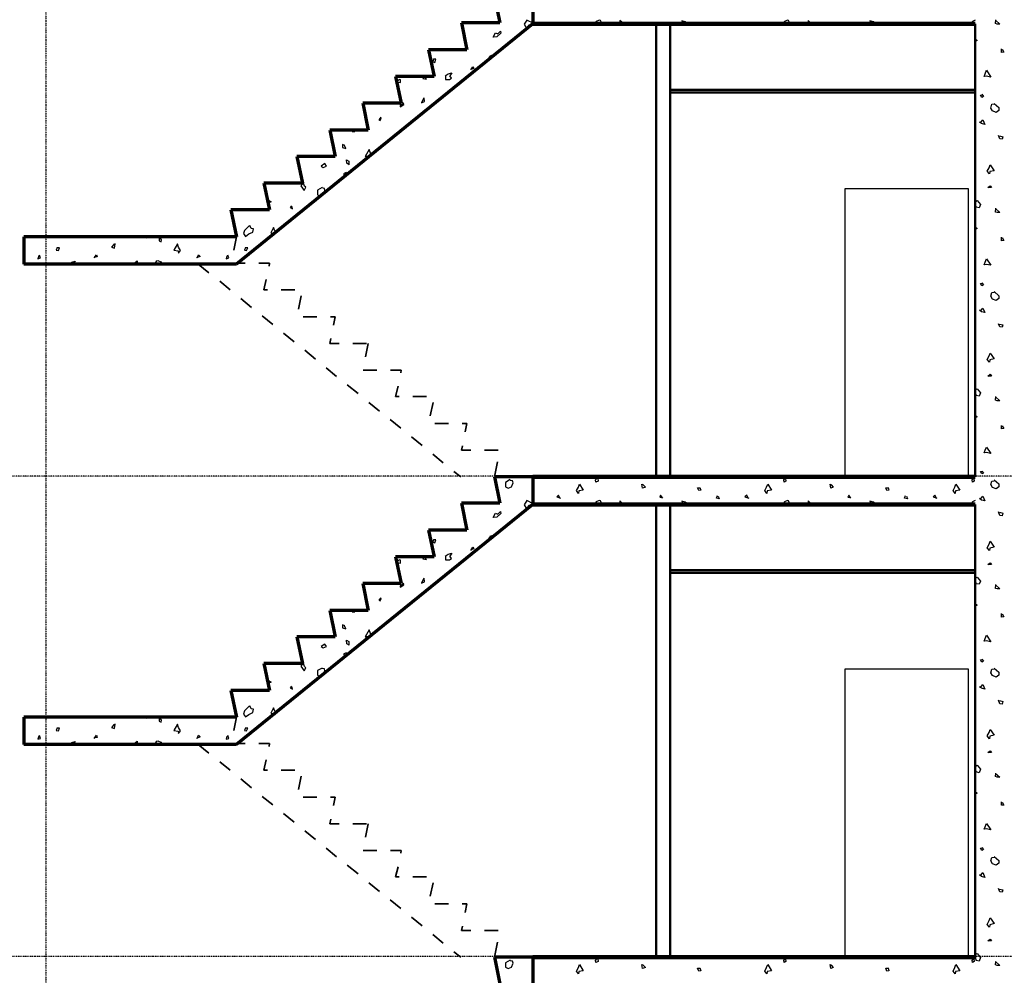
# Model space of a CAD drawing. Extents: x -11408 to 65836, y 12866 to 56869.
# Tile 14 of 68: x -1731 to 5445, y 27415 to 34377. Entities that reach past the tile are written whole.
import ezdxf

# ---------------------------------------------------------------- set-up
doc = ezdxf.new("R2010")
doc.units = 0
doc.linetypes.add('DASHDOT', pattern=[25.4, 12.7, -6.35, 0, -6.35])
doc.layers.add('stramien', color=1, linetype='DASHDOT')
doc.layers.add('vanarris', color=253, linetype='Continuous')

# ---------------------------------------------------------------- blocks, each defined once
blk = doc.blocks.new('*U3')
at = {"layer": 'stramien', "color": 1, "ltscale": 0.5}
blk.add_lwpolyline([(0, 21501.2), (0, -21501.2)], dxfattribs=at)
blk = doc.blocks.new('*U2')
at = {"layer": 'stramien', "color": 0, "linetype": 'ByBlock', "lineweight": -2, "transparency": 16777216}
blk.add_blockref('*U3', (43200, 0), dxfattribs=at)

msp = doc.modelspace()

# ---------------------------------------------------------------- linework, layer by layer
at = {"layer": 'stramien', "color": 1, "ltscale": 0.5}
for points in [[(63695.6, 31051.2), (-11408.5, 31051.2)], [(63695.6, 27551.2), (-11408.5, 27551.2)]]:
    msp.add_lwpolyline(points, dxfattribs=at)
at = {"layer": 'vanarris', "lineweight": 70}
for p, q in [((1728.9, 34546.2), (1768.9, 34353.7)), ((2008.9, 34546.2), (2008.9, 34346.2)), ((2008.9, 34346.2), (-151.1, 32596.2)), ((1768.9, 34353.7), (1488.9, 34353.7)), ((1488.9, 34353.7), (1528.9, 34158.7)), ((1528.9, 34158.7), (1248.9, 34158.7)), ((1248.9, 34158.7), (1288.9, 33963.7)), ((1288.9, 33963.7), (1008.9, 33963.7)), ((1008.9, 33963.7), (1048.9, 33768.7)), ((1048.9, 33768.7), (768.9, 33768.7)), ((768.9, 33768.7), (808.9, 33573.7)), ((808.9, 33573.7), (528.9, 33573.7)), ((528.9, 33573.7), (568.9, 33381.2)), ((568.9, 33381.2), (288.9, 33381.2)), ((288.9, 33381.2), (328.9, 33186.2)), ((328.9, 33186.2), (48.9, 33186.2)), ((48.9, 33186.2), (88.9, 32991.2)), ((88.9, 32991.2), (-191.1, 32991.2)), ((-191.1, 32991.2), (-151.1, 32796.2)), ((-151.1, 32796.2), (-1701.1, 32796.2)), ((-1701.1, 32796.2), (-1701.1, 32596.2)), ((-151.1, 32596.2), (-1701.1, 32596.2)), ((2008.9, 31046.2), (1728.9, 31046.2)), ((1728.9, 31046.2), (1768.9, 30853.7)), ((2008.9, 31046.2), (2008.9, 30846.2)), ((2008.9, 30846.2), (-151.1, 29096.2)), ((1768.9, 30853.7), (1488.9, 30853.7)), ((1488.9, 30853.7), (1528.9, 30658.7)), ((1528.9, 30658.7), (1248.9, 30658.7)), ((1248.9, 30658.7), (1288.9, 30463.7)), ((1288.9, 30463.7), (1008.9, 30463.7)), ((1008.9, 30463.7), (1048.9, 30268.7)), ((1048.9, 30268.7), (768.9, 30268.7)), ((768.9, 30268.7), (808.9, 30073.7)), ((808.9, 30073.7), (528.9, 30073.7)), ((528.9, 30073.7), (568.9, 29881.2)), ((568.9, 29881.2), (288.9, 29881.2)), ((288.9, 29881.2), (328.9, 29686.2)), ((328.9, 29686.2), (48.9, 29686.2)), ((48.9, 29686.2), (88.9, 29491.2)), ((88.9, 29491.2), (-191.1, 29491.2)), ((-191.1, 29491.2), (-151.1, 29296.2)), ((-151.1, 29296.2), (-1701.1, 29296.2)), ((-1701.1, 29296.2), (-1701.1, 29096.2)), ((-151.1, 29096.2), (-1701.1, 29096.2)), ((2008.9, 27546.2), (1728.9, 27546.2)), ((1728.9, 27546.2), (1768.9, 27353.7)), ((2008.9, 27546.2), (2008.9, 27346.2))]:
    msp.add_line(p, q, dxfattribs=at)
at = {"layer": 'vanarris', "lineweight": 25}
for p, q in [((5381.4, 34348.7), (5383.9, 34376.2)), ((1963.9, 34373.7), (1946.4, 34343.7)), ((1946.4, 34343.7), (1963.9, 34311.2)), ((2016.4, 34348.7), (1963.9, 34373.7)), ((1963.9, 34311.2), (1978.9, 34341.2)), ((1978.9, 34341.2), (2013.9, 34346.2)), ((2471.4, 34363.7), (2458.9, 34346.2)), ((2491.4, 34373.7), (2471.4, 34363.7)), ((2501.4, 34371.2), (2491.4, 34373.7)), ((2513.9, 34346.2), (2501.4, 34371.2)), ((2671.4, 34346.2), (2643.9, 34371.2)), ((2643.9, 34371.2), (2643.9, 34346.2)), ((3118.9, 34361.2), (3093.9, 34368.7)), ((3093.9, 34368.7), (3106.4, 34346.2)), ((3141.4, 34346.2), (3118.9, 34361.2)), ((3843.9, 34363.7), (3831.4, 34346.2)), ((3863.9, 34373.7), (3843.9, 34363.7)), ((3871.4, 34371.2), (3863.9, 34373.7)), ((3883.9, 34346.2), (3871.4, 34371.2)), ((4041.4, 34346.2), (4016.4, 34371.2)), ((4016.4, 34371.2), (4016.4, 34346.2)), ((4491.4, 34361.2), (4463.9, 34368.7)), ((4463.9, 34368.7), (4478.9, 34346.2)), ((4511.4, 34346.2), (4491.4, 34361.2)), ((5213.9, 34363.7), (5201.4, 34346.2)), ((5233.9, 34373.7), (5213.9, 34363.7)), ((5381.4, 34373.7), (5411.4, 34343.7)), ((5393.9, 34343.7), (5381.4, 34348.7)), ((5411.4, 34343.7), (5393.9, 34343.7)), ((1718.9, 34251.2), (1736.4, 34281.2)), ((1746.4, 34253.7), (1718.9, 34251.2)), ((1736.4, 34281.2), (1753.9, 34273.7)), ((1776.4, 34278.7), (1746.4, 34253.7)), ((1753.9, 34273.7), (1773.9, 34293.7)), ((1773.9, 34293.7), (1776.4, 34278.7)), ((5233.9, 34238.7), (5246.4, 34226.2)), ((5236.4, 34221.2), (5233.9, 34226.2)), ((5246.4, 34226.2), (5236.4, 34221.2)), ((5423.9, 34138.7), (5423.9, 34166.2)), ((5428.9, 34163.7), (5441.4, 34141.2)), ((1283.9, 34091.2), (1278.9, 34071.2)), ((1301.4, 34088.7), (1283.9, 34088.7)), ((1293.9, 34066.2), (1301.4, 34088.7)), ((1698.9, 34111.2), (1683.9, 34093.7)), ((1683.9, 34093.7), (1698.9, 34086.2)), ((1706.4, 34116.2), (1696.4, 34111.2)), ((1703.9, 34091.2), (1706.4, 34116.2)), ((5441.4, 34141.2), (5423.9, 34138.7)), ((1278.9, 34071.2), (1293.9, 34066.2)), ((1556.4, 34011.2), (1571.4, 34033.7)), ((1578.9, 34021.2), (1563.9, 34016.2)), ((1571.4, 34033.7), (1578.9, 34021.2)), ((1216.4, 33963.7), (1206.4, 33948.7)), ((1206.4, 33948.7), (1233.9, 33943.7)), ((1233.9, 33943.7), (1218.9, 33963.7)), ((1368.9, 33968.7), (1391.4, 33983.7)), ((1371.4, 33968.7), (1371.4, 33941.2)), ((1391.4, 33983.7), (1418.9, 33991.2)), ((1401.4, 33941.2), (1416.4, 33951.2)), ((1418.9, 33991.2), (1403.9, 33968.7)), ((1416.4, 33951.2), (1403.9, 33968.7)), ((5298.9, 33963.7), (5306.4, 33983.7)), ((5313.9, 33966.2), (5298.9, 33963.7)), ((5306.4, 33983.7), (5316.4, 34008.7)), ((5346.4, 33958.7), (5313.9, 33966.2)), ((5316.4, 34008.7), (5346.4, 33958.7)), ((1033.9, 33941.2), (1026.4, 33933.7)), ((1028.9, 33921.2), (1043.9, 33918.7)), ((1043.9, 33938.7), (1033.9, 33941.2)), ((1043.9, 33918.7), (1043.9, 33938.7)), ((1371.4, 33941.2), (1401.4, 33941.2)), ((1213.9, 33808.7), (1196.4, 33771.2)), ((1218.9, 33781.2), (1216.4, 33808.7)), ((5271.4, 33828.7), (5281.4, 33831.2)), ((5281.4, 33811.2), (5271.4, 33828.7)), ((5281.4, 33833.7), (5293.9, 33818.7)), ((5293.9, 33818.7), (5281.4, 33811.2)), ((1068.9, 33768.7), (1041.4, 33751.2)), ((1041.4, 33743.7), (1068.9, 33758.7)), ((1041.4, 33751.2), (1041.4, 33743.7)), ((1068.9, 33758.7), (1066.4, 33768.7)), ((1196.4, 33771.2), (1218.9, 33781.2)), ((5346.4, 33733.7), (5353.9, 33761.2)), ((5358.9, 33713.7), (5346.4, 33733.7)), ((5353.9, 33761.2), (5371.4, 33763.7)), ((5371.4, 33766.2), (5406.4, 33738.7)), ((5406.4, 33738.7), (5406.4, 33716.2)), ((901.4, 33666.2), (886.4, 33648.7)), ((896.4, 33643.7), (903.9, 33661.2)), ((903.9, 33661.2), (898.9, 33663.7)), ((5386.4, 33701.2), (5358.9, 33713.7)), ((5406.4, 33716.2), (5386.4, 33701.2)), ((886.4, 33648.7), (896.4, 33643.7)), ((1088.9, 33593.7), (1081.4, 33588.7)), ((5263.9, 33631.2), (5276.4, 33633.7)), ((5278.9, 33621.2), (5263.9, 33631.2)), ((5276.4, 33633.7), (5288.9, 33648.7)), ((5303.9, 33613.7), (5278.9, 33621.2)), ((5288.9, 33648.7), (5303.9, 33613.7)), ((698.9, 33573.7), (691.4, 33563.7)), ((691.4, 33563.7), (708.9, 33561.2)), ((708.9, 33561.2), (708.9, 33573.7)), ((5411.4, 33508.7), (5403.9, 33533.7)), ((5408.9, 33531.2), (5433.9, 33523.7)), ((5433.9, 33523.7), (5428.9, 33506.2)), ((638.9, 33461.2), (621.4, 33468.7)), ((621.4, 33468.7), (621.4, 33446.2)), ((621.4, 33446.2), (646.4, 33438.7)), ((646.4, 33438.7), (636.4, 33461.2)), ((5428.9, 33506.2), (5411.4, 33508.7)), ((816.4, 33431.2), (786.4, 33381.2)), ((786.4, 33381.2), (818.9, 33388.7)), ((826.4, 33406.2), (816.4, 33431.2)), ((818.9, 33388.7), (833.9, 33386.2)), ((833.9, 33386.2), (826.4, 33406.2)), ((493.9, 33328.7), (466.4, 33311.2)), ((466.4, 33311.2), (481.4, 33301.2)), ((481.4, 33301.2), (503.9, 33311.2)), ((503.9, 33311.2), (493.9, 33328.7)), ((653.9, 33331.2), (651.4, 33356.2)), ((651.4, 33356.2), (668.9, 33346.2)), ((671.4, 33321.2), (653.9, 33331.2)), ((668.9, 33346.2), (668.9, 33321.2)), ((5321.4, 33273.7), (5333.9, 33298.7)), ((5333.9, 33298.7), (5341.4, 33321.2)), ((5341.4, 33321.2), (5371.4, 33276.2)), ((648.9, 33263.7), (628.9, 33253.7)), ((628.9, 33253.7), (646.4, 33233.7)), ((648.9, 33263.7), (668.9, 33253.7)), ((5336.4, 33253.7), (5321.4, 33273.7)), ((5338.9, 33271.2), (5336.4, 33253.7)), ((5371.4, 33276.2), (5338.9, 33271.2)), ((331.4, 33186.2), (318.9, 33166.2)), ((318.9, 33166.2), (341.4, 33133.7)), ((343.9, 33163.7), (336.4, 33186.2)), ((341.4, 33133.7), (353.9, 33156.2)), ((353.9, 33156.2), (343.9, 33163.7)), ((5323.9, 33153.7), (5341.4, 33166.2)), ((5341.4, 33166.2), (5351.4, 33153.7)), ((473.9, 33153.7), (438.9, 33136.2)), ((438.9, 33136.2), (438.9, 33101.2)), ((438.9, 33101.2), (458.9, 33091.2)), ((458.9, 33091.2), (481.4, 33101.2)), ((491.4, 33148.7), (473.9, 33151.2)), ((481.4, 33101.2), (493.9, 33133.7)), ((493.9, 33133.7), (491.4, 33148.7)), ((5183.9, 33146.2), (4283.9, 33146.2)), ((4283.9, 33146.2), (4283.9, 31046.2)), ((5183.9, 31046.2), (5183.9, 33146.2)), ((5351.4, 33153.7), (5323.9, 33153.7)), ((86.4, 33061.2), (101.4, 33051.2)), ((101.4, 33051.2), (88.9, 33046.2)), ((248.9, 33021.2), (241.4, 33008.7)), ((256.4, 32998.7), (251.4, 33016.2)), ((5233.9, 33051.2), (5246.4, 33061.2)), ((5236.4, 33031.2), (5233.9, 33033.7)), ((5238.9, 33011.2), (5236.4, 33031.2)), ((5261.4, 33006.2), (5238.9, 33011.2)), ((5246.4, 33061.2), (5271.4, 33031.2)), ((5271.4, 33031.2), (5261.4, 33006.2)), ((-71.1, 32983.7), (-78.6, 32991.2)), ((-63.6, 32991.2), (-71.1, 32983.7)), ((241.4, 33008.7), (256.4, 32998.7)), ((5381.4, 32976.2), (5383.9, 33003.7)), ((5381.4, 33001.2), (5411.4, 32973.7)), ((5393.9, 32973.7), (5381.4, 32976.2)), ((5411.4, 32973.7), (5393.9, 32973.7)), ((-56.1, 32878.7), (-93.6, 32841.2)), ((-43.6, 32856.2), (-53.6, 32878.7)), ((5233.9, 32868.7), (5246.4, 32856.2)), ((-808.6, 32796.2), (-808.6, 32786.2)), ((-808.6, 32786.2), (-801.1, 32796.2)), ((-93.6, 32841.2), (-101.1, 32818.7)), ((-101.1, 32818.7), (-86.1, 32798.7)), ((-86.1, 32798.7), (-61.1, 32816.2)), ((-61.1, 32816.2), (-31.1, 32828.7)), ((-26.1, 32853.7), (-43.6, 32856.2)), ((-31.1, 32828.7), (-26.1, 32853.7)), ((118.9, 32863.7), (98.9, 32823.7)), ((98.9, 32823.7), (131.4, 32816.2)), ((128.9, 32838.7), (118.9, 32863.7)), ((141.4, 32826.2), (128.9, 32838.7)), ((136.4, 32821.2), (141.4, 32826.2)), ((5236.4, 32851.2), (5233.9, 32856.2)), ((5246.4, 32856.2), (5236.4, 32851.2)), ((-1046.1, 32738.7), (-1061.1, 32721.2)), ((-1036.1, 32743.7), (-1048.6, 32738.7)), ((-1041.1, 32713.7), (-1036.1, 32743.7)), ((-713.6, 32783.7), (-713.6, 32766.2)), ((-713.6, 32766.2), (-701.1, 32758.7)), ((-698.6, 32773.7), (-711.1, 32786.2)), ((-701.1, 32758.7), (-698.6, 32773.7)), ((-581.1, 32743.7), (-608.6, 32698.7)), ((-573.6, 32721.2), (-581.1, 32743.7)), ((5423.9, 32766.2), (5423.9, 32793.7)), ((5441.4, 32768.7), (5423.9, 32766.2)), ((5428.9, 32791.2), (5441.4, 32768.7)), ((-1591.1, 32656.2), (-1598.6, 32636.2)), ((-1578.6, 32641.2), (-1586.1, 32661.2)), ((-1458.6, 32718.7), (-1466.1, 32698.7)), ((-1466.1, 32698.7), (-1448.6, 32696.2)), ((-1441.1, 32716.2), (-1458.6, 32716.2)), ((-1448.6, 32696.2), (-1441.1, 32716.2)), ((-1188.6, 32641.2), (-1171.1, 32663.7)), ((-1171.1, 32663.7), (-1166.1, 32648.7)), ((-1061.1, 32721.2), (-1041.1, 32713.7)), ((-608.6, 32698.7), (-576.1, 32693.7)), ((-576.1, 32693.7), (-573.6, 32676.2)), ((-558.6, 32696.2), (-573.6, 32721.2)), ((-573.6, 32676.2), (-558.6, 32696.2)), ((-438.6, 32641.2), (-428.6, 32663.7)), ((-428.6, 32663.7), (-416.1, 32651.2)), ((-221.1, 32656.2), (-226.1, 32636.2)), ((-206.1, 32641.2), (-213.6, 32661.2)), ((-86.1, 32718.7), (-93.6, 32698.7)), ((-93.6, 32698.7), (-78.6, 32696.2)), ((-68.6, 32716.2), (-86.1, 32716.2)), ((-78.6, 32696.2), (-68.6, 32716.2)), ((-1598.6, 32636.2), (-1578.6, 32641.2)), ((-1373.6, 32596.2), (-1351.1, 32611.2)), ((-1351.1, 32611.2), (-1326.1, 32618.7)), ((-1326.1, 32618.7), (-1338.6, 32596.2)), ((-1166.1, 32648.7), (-1178.6, 32646.2)), ((-903.6, 32596.2), (-876.1, 32621.2)), ((-876.1, 32621.2), (-876.1, 32596.2)), ((-746.1, 32596.2), (-731.1, 32621.2)), ((-731.1, 32621.2), (-723.6, 32623.7)), ((-723.6, 32623.7), (-703.6, 32613.7)), ((-703.6, 32613.7), (-691.1, 32596.2)), ((-416.1, 32651.2), (-443.6, 32641.2)), ((-226.1, 32636.2), (-206.1, 32641.2)), ((5298.9, 32591.2), (5306.4, 32611.2)), ((5313.9, 32593.7), (5298.9, 32591.2)), ((5306.4, 32611.2), (5316.4, 32636.2)), ((5346.4, 32588.7), (5313.9, 32593.7)), ((5316.4, 32636.2), (5346.4, 32588.7)), ((5271.4, 32456.2), (5281.4, 32458.7)), ((5281.4, 32438.7), (5271.4, 32456.2)), ((5281.4, 32461.2), (5293.9, 32446.2)), ((5293.9, 32446.2), (5281.4, 32438.7)), ((5346.4, 32363.7), (5353.9, 32388.7)), ((5353.9, 32388.7), (5371.4, 32391.2)), ((5371.4, 32396.2), (5406.4, 32366.2)), ((5406.4, 32366.2), (5406.4, 32346.2)), ((5358.9, 32341.2), (5346.4, 32363.7)), ((5386.4, 32331.2), (5358.9, 32341.2)), ((5406.4, 32346.2), (5386.4, 32331.2)), ((5278.9, 32248.7), (5263.9, 32261.2)), ((5263.9, 32261.2), (5276.4, 32261.2)), ((5276.4, 32261.2), (5288.9, 32276.2)), ((5303.9, 32243.7), (5278.9, 32248.7)), ((5288.9, 32276.2), (5303.9, 32243.7)), ((5411.4, 32138.7), (5403.9, 32161.2)), ((5408.9, 32158.7), (5433.9, 32153.7)), ((5433.9, 32153.7), (5428.9, 32136.2)), ((5428.9, 32136.2), (5411.4, 32138.7)), ((5333.9, 31928.7), (5341.4, 31948.7)), ((5341.4, 31948.7), (5371.4, 31906.2)), ((5321.4, 31901.2), (5333.9, 31928.7)), ((5336.4, 31881.2), (5321.4, 31901.2)), ((5338.9, 31898.7), (5336.4, 31881.2)), ((5371.4, 31906.2), (5338.9, 31898.7)), ((5323.9, 31781.2), (5341.4, 31793.7)), ((5341.4, 31793.7), (5351.4, 31781.2)), ((5351.4, 31781.2), (5323.9, 31781.2)), ((5233.9, 31681.2), (5246.4, 31688.7)), ((5236.4, 31661.2), (5233.9, 31663.7)), ((5238.9, 31638.7), (5236.4, 31661.2)), ((5246.4, 31688.7), (5271.4, 31658.7)), ((5271.4, 31658.7), (5261.4, 31633.7)), ((5261.4, 31633.7), (5238.9, 31638.7)), ((5381.4, 31606.2), (5383.9, 31631.2)), ((5381.4, 31628.7), (5411.4, 31601.2)), ((5393.9, 31601.2), (5381.4, 31606.2)), ((5411.4, 31601.2), (5393.9, 31601.2)), ((5233.9, 31496.2), (5246.4, 31483.7)), ((5236.4, 31478.7), (5233.9, 31483.7)), ((5246.4, 31483.7), (5236.4, 31478.7)), ((5423.9, 31396.2), (5423.9, 31421.2)), ((5441.4, 31398.7), (5423.9, 31396.2)), ((5428.9, 31418.7), (5441.4, 31398.7)), ((5298.9, 31221.2), (5306.4, 31241.2)), ((5313.9, 31223.7), (5298.9, 31221.2)), ((5306.4, 31241.2), (5316.4, 31263.7)), ((5346.4, 31216.2), (5313.9, 31223.7)), ((5316.4, 31263.7), (5346.4, 31216.2)), ((5281.4, 31068.7), (5271.4, 31086.2)), ((5271.4, 31086.2), (5281.4, 31086.2)), ((5281.4, 31088.7), (5293.9, 31073.7)), ((5293.9, 31073.7), (5281.4, 31068.7)), ((1843.9, 31026.2), (1808.9, 31006.2)), ((1808.9, 31006.2), (1808.9, 30973.7)), ((1861.4, 31018.7), (1843.9, 31021.2)), ((1853.9, 30973.7), (1866.4, 31003.7)), ((1866.4, 31003.7), (1861.4, 31018.7)), ((2466.4, 31023.7), (2478.9, 31036.2)), ((2468.9, 31008.7), (2466.4, 31023.7)), ((2483.9, 31016.2), (2468.9, 31008.7)), ((2481.4, 31033.7), (2483.9, 31016.2)), ((2576.4, 31036.2), (2568.9, 31046.2)), ((2576.4, 31046.2), (2576.4, 31036.2)), ((3838.9, 31023.7), (3848.9, 31036.2)), ((3841.4, 31008.7), (3838.9, 31023.7)), ((3853.9, 31016.2), (3841.4, 31008.7)), ((3851.4, 31033.7), (3853.9, 31016.2)), ((3948.9, 31036.2), (3941.4, 31046.2)), ((3946.4, 31046.2), (3948.9, 31036.2)), ((5211.4, 31023.7), (5221.4, 31036.2)), ((5213.9, 31008.7), (5211.4, 31023.7)), ((5226.4, 31016.2), (5213.9, 31008.7)), ((5223.9, 31033.7), (5226.4, 31016.2)), ((5346.4, 30991.2), (5353.9, 31016.2)), ((5353.9, 31016.2), (5371.4, 31018.7)), ((5371.4, 31023.7), (5406.4, 30996.2)), ((1808.9, 30973.7), (1828.9, 30963.7)), ((1828.9, 30963.7), (1853.9, 30973.7)), ((2326.4, 30946.2), (2341.4, 30971.2)), ((2341.4, 30926.2), (2326.4, 30946.2)), ((2341.4, 30971.2), (2348.9, 30993.7)), ((2343.9, 30943.7), (2341.4, 30926.2)), ((2376.4, 30948.7), (2343.9, 30943.7)), ((2348.9, 30993.7), (2376.4, 30948.7)), ((2808.9, 30963.7), (2803.9, 30993.7)), ((2803.9, 30993.7), (2816.4, 30988.7)), ((2828.9, 30971.2), (2808.9, 30963.7)), ((2813.9, 30988.7), (2828.9, 30971.2)), ((3218.9, 30946.2), (3208.9, 30966.2)), ((3208.9, 30966.2), (3226.4, 30966.2)), ((3233.9, 30948.7), (3218.9, 30946.2)), ((3226.4, 30968.7), (3233.9, 30948.7)), ((3698.9, 30946.2), (3711.4, 30971.2)), ((3713.9, 30926.2), (3698.9, 30946.2)), ((3711.4, 30971.2), (3721.4, 30993.7)), ((3716.4, 30943.7), (3713.9, 30926.2)), ((3748.9, 30948.7), (3716.4, 30943.7)), ((3721.4, 30993.7), (3748.9, 30948.7)), ((4181.4, 30963.7), (4176.4, 30993.7)), ((4176.4, 30993.7), (4186.4, 30988.7)), ((4198.9, 30971.2), (4181.4, 30963.7)), ((4183.9, 30988.7), (4198.9, 30971.2)), ((4588.9, 30946.2), (4581.4, 30966.2)), ((4581.4, 30966.2), (4598.9, 30966.2)), ((4603.9, 30948.7), (4588.9, 30946.2)), ((4598.9, 30968.7), (4603.9, 30948.7)), ((5071.4, 30946.2), (5083.9, 30971.2)), ((5086.4, 30926.2), (5071.4, 30946.2)), ((5083.9, 30971.2), (5091.4, 30993.7)), ((5088.9, 30943.7), (5086.4, 30926.2)), ((5121.4, 30948.7), (5088.9, 30943.7)), ((5091.4, 30993.7), (5121.4, 30948.7)), ((5358.9, 30968.7), (5346.4, 30991.2)), ((5386.4, 30958.7), (5358.9, 30968.7)), ((5406.4, 30973.7), (5386.4, 30958.7)), ((5406.4, 30996.2), (5406.4, 30973.7)), ((1963.9, 30873.7), (1946.4, 30843.7)), ((2016.4, 30848.7), (1963.9, 30873.7)), ((2196.4, 30913.7), (2183.9, 30901.2)), ((2183.9, 30901.2), (2211.4, 30891.2)), ((2206.4, 30891.2), (2196.4, 30913.7)), ((2471.4, 30863.7), (2458.9, 30846.2)), ((2491.4, 30873.7), (2471.4, 30863.7)), ((2501.4, 30871.2), (2491.4, 30873.7)), ((2513.9, 30846.2), (2501.4, 30871.2)), ((2671.4, 30846.2), (2643.9, 30871.2)), ((2643.9, 30871.2), (2643.9, 30846.2)), ((2938.9, 30913.7), (2933.9, 30898.7)), ((2933.9, 30898.7), (2946.4, 30896.2)), ((2956.4, 30891.2), (2938.9, 30913.7)), ((3118.9, 30861.2), (3093.9, 30868.7)), ((3093.9, 30868.7), (3106.4, 30846.2)), ((3141.4, 30846.2), (3118.9, 30861.2)), ((3346.4, 30891.2), (3353.9, 30911.2)), ((3366.4, 30886.2), (3346.4, 30891.2)), ((3358.9, 30906.2), (3366.4, 30886.2)), ((3568.9, 30913.7), (3553.9, 30901.2)), ((3553.9, 30901.2), (3583.9, 30891.2)), ((3578.9, 30891.2), (3568.9, 30913.7)), ((3843.9, 30863.7), (3831.4, 30846.2)), ((3863.9, 30873.7), (3843.9, 30863.7)), ((3871.4, 30871.2), (3863.9, 30873.7)), ((3883.9, 30846.2), (3871.4, 30871.2)), ((4041.4, 30846.2), (4016.4, 30871.2)), ((4016.4, 30871.2), (4016.4, 30846.2)), ((4311.4, 30913.7), (4303.9, 30898.7)), ((4303.9, 30898.7), (4318.9, 30896.2)), ((4326.4, 30891.2), (4311.4, 30913.7)), ((4491.4, 30861.2), (4463.9, 30868.7)), ((4463.9, 30868.7), (4478.9, 30846.2)), ((4511.4, 30846.2), (4491.4, 30861.2)), ((4718.9, 30891.2), (4723.9, 30911.2)), ((4738.9, 30886.2), (4718.9, 30891.2)), ((4731.4, 30906.2), (4738.9, 30886.2)), ((4938.9, 30913.7), (4926.4, 30901.2)), ((4926.4, 30901.2), (4953.9, 30891.2)), ((4951.4, 30891.2), (4938.9, 30913.7)), ((5213.9, 30863.7), (5201.4, 30846.2)), ((5233.9, 30873.7), (5213.9, 30863.7)), ((5263.9, 30888.7), (5276.4, 30891.2)), ((5278.9, 30876.2), (5263.9, 30888.7)), ((5276.4, 30891.2), (5288.9, 30906.2)), ((5303.9, 30871.2), (5278.9, 30876.2)), ((5288.9, 30906.2), (5303.9, 30871.2)), ((1753.9, 30773.7), (1773.9, 30793.7)), ((1773.9, 30793.7), (1776.4, 30778.7)), ((1946.4, 30843.7), (1963.9, 30811.2)), ((1963.9, 30811.2), (1978.9, 30841.2)), ((1978.9, 30841.2), (2013.9, 30846.2)), ((5411.4, 30766.2), (5403.9, 30791.2)), ((5408.9, 30788.7), (5433.9, 30781.2)), ((1718.9, 30751.2), (1736.4, 30781.2)), ((1746.4, 30753.7), (1718.9, 30751.2)), ((1736.4, 30781.2), (1753.9, 30773.7)), ((1776.4, 30778.7), (1746.4, 30753.7)), ((5428.9, 30763.7), (5411.4, 30766.2)), ((5433.9, 30781.2), (5428.9, 30763.7)), ((1283.9, 30591.2), (1278.9, 30571.2)), ((1278.9, 30571.2), (1293.9, 30566.2)), ((1301.4, 30588.7), (1283.9, 30588.7)), ((1293.9, 30566.2), (1301.4, 30588.7)), ((1698.9, 30611.2), (1683.9, 30593.7)), ((1683.9, 30593.7), (1698.9, 30586.2)), ((1706.4, 30616.2), (1696.4, 30611.2)), ((1703.9, 30591.2), (1706.4, 30616.2)), ((5333.9, 30556.2), (5341.4, 30578.7)), ((5341.4, 30578.7), (5371.4, 30533.7)), ((1556.4, 30511.2), (1571.4, 30533.7)), ((1578.9, 30521.2), (1563.9, 30516.2)), ((1571.4, 30533.7), (1578.9, 30521.2)), ((5321.4, 30528.7), (5333.9, 30556.2)), ((5336.4, 30511.2), (5321.4, 30528.7)), ((5338.9, 30526.2), (5336.4, 30511.2)), ((5371.4, 30533.7), (5338.9, 30526.2)), ((1033.9, 30441.2), (1026.4, 30433.7)), ((1043.9, 30438.7), (1033.9, 30441.2)), ((1043.9, 30418.7), (1043.9, 30438.7)), ((1216.4, 30463.7), (1206.4, 30448.7)), ((1206.4, 30448.7), (1233.9, 30443.7)), ((1233.9, 30443.7), (1218.9, 30463.7)), ((1368.9, 30468.7), (1391.4, 30483.7)), ((1371.4, 30468.7), (1371.4, 30441.2)), ((1371.4, 30441.2), (1401.4, 30441.2)), ((1391.4, 30483.7), (1418.9, 30491.2)), ((1401.4, 30441.2), (1416.4, 30451.2)), ((1418.9, 30491.2), (1403.9, 30468.7)), ((1416.4, 30451.2), (1403.9, 30468.7)), ((1028.9, 30421.2), (1043.9, 30418.7)), ((5323.9, 30408.7), (5341.4, 30421.2)), ((5351.4, 30408.7), (5323.9, 30408.7)), ((5341.4, 30421.2), (5351.4, 30408.7)), ((1213.9, 30308.7), (1196.4, 30271.2)), ((1218.9, 30281.2), (1216.4, 30308.7)), ((5233.9, 30308.7), (5246.4, 30316.2)), ((5236.4, 30288.7), (5233.9, 30291.2)), ((5238.9, 30266.2), (5236.4, 30288.7)), ((5246.4, 30316.2), (5271.4, 30286.2)), ((5271.4, 30286.2), (5261.4, 30263.7)), ((1068.9, 30268.7), (1041.4, 30251.2)), ((1041.4, 30243.7), (1068.9, 30258.7)), ((1041.4, 30251.2), (1041.4, 30243.7)), ((1068.9, 30258.7), (1066.4, 30268.7)), ((1196.4, 30271.2), (1218.9, 30281.2)), ((5261.4, 30263.7), (5238.9, 30266.2)), ((5381.4, 30233.7), (5383.9, 30261.2)), ((5381.4, 30258.7), (5411.4, 30231.2)), ((5393.9, 30231.2), (5381.4, 30233.7)), ((5411.4, 30231.2), (5393.9, 30231.2)), ((901.4, 30166.2), (886.4, 30148.7)), ((886.4, 30148.7), (896.4, 30143.7)), ((896.4, 30143.7), (903.9, 30161.2)), ((903.9, 30161.2), (898.9, 30163.7)), ((698.9, 30073.7), (691.4, 30063.7)), ((708.9, 30061.2), (708.9, 30073.7)), ((1088.9, 30093.7), (1081.4, 30088.7)), ((5233.9, 30123.7), (5246.4, 30111.2)), ((5236.4, 30106.2), (5233.9, 30111.2)), ((5246.4, 30111.2), (5236.4, 30106.2)), ((691.4, 30063.7), (708.9, 30061.2)), ((5423.9, 30023.7), (5423.9, 30051.2)), ((5441.4, 30026.2), (5423.9, 30023.7)), ((5428.9, 30048.7), (5441.4, 30026.2)), ((638.9, 29961.2), (621.4, 29968.7)), ((621.4, 29968.7), (621.4, 29946.2)), ((621.4, 29946.2), (646.4, 29938.7)), ((646.4, 29938.7), (636.4, 29961.2)), ((816.4, 29931.2), (786.4, 29881.2)), ((826.4, 29906.2), (816.4, 29931.2)), ((653.9, 29831.2), (651.4, 29856.2)), ((651.4, 29856.2), (668.9, 29846.2)), ((786.4, 29881.2), (818.9, 29888.7)), ((818.9, 29888.7), (833.9, 29886.2)), ((833.9, 29886.2), (826.4, 29906.2)), ((5298.9, 29848.7), (5306.4, 29868.7)), ((5306.4, 29868.7), (5316.4, 29893.7)), ((5316.4, 29893.7), (5346.4, 29843.7)), ((493.9, 29828.7), (466.4, 29811.2)), ((466.4, 29811.2), (481.4, 29801.2)), ((481.4, 29801.2), (503.9, 29811.2)), ((503.9, 29811.2), (493.9, 29828.7)), ((671.4, 29821.2), (653.9, 29831.2)), ((668.9, 29846.2), (668.9, 29821.2)), ((5313.9, 29851.2), (5298.9, 29848.7)), ((5346.4, 29843.7), (5313.9, 29851.2)), ((648.9, 29763.7), (628.9, 29753.7)), ((628.9, 29753.7), (646.4, 29733.7)), ((648.9, 29763.7), (668.9, 29753.7)), ((5271.4, 29713.7), (5281.4, 29716.2)), ((5281.4, 29696.2), (5271.4, 29713.7)), ((5281.4, 29718.7), (5293.9, 29703.7)), ((331.4, 29686.2), (318.9, 29666.2)), ((318.9, 29666.2), (341.4, 29633.7)), ((343.9, 29663.7), (336.4, 29686.2)), ((341.4, 29633.7), (353.9, 29656.2)), ((353.9, 29656.2), (343.9, 29663.7)), ((473.9, 29653.7), (438.9, 29636.2)), ((491.4, 29648.7), (473.9, 29651.2)), ((493.9, 29633.7), (491.4, 29648.7)), ((5183.9, 29646.2), (4283.9, 29646.2)), ((4283.9, 29646.2), (4283.9, 27546.2)), ((5183.9, 27546.2), (5183.9, 29646.2)), ((5293.9, 29703.7), (5281.4, 29696.2)), ((5346.4, 29618.7), (5353.9, 29646.2)), ((5353.9, 29646.2), (5371.4, 29648.7)), ((5371.4, 29653.7), (5406.4, 29623.7)), ((438.9, 29636.2), (438.9, 29601.2)), ((438.9, 29601.2), (458.9, 29591.2)), ((458.9, 29591.2), (481.4, 29601.2)), ((481.4, 29601.2), (493.9, 29633.7)), ((5358.9, 29598.7), (5346.4, 29618.7)), ((5386.4, 29586.2), (5358.9, 29598.7)), ((5406.4, 29601.2), (5386.4, 29586.2)), ((5406.4, 29623.7), (5406.4, 29601.2)), ((86.4, 29561.2), (101.4, 29551.2)), ((101.4, 29551.2), (88.9, 29546.2)), ((248.9, 29521.2), (241.4, 29508.7)), ((241.4, 29508.7), (256.4, 29498.7)), ((256.4, 29498.7), (251.4, 29516.2)), ((5263.9, 29516.2), (5276.4, 29518.7)), ((5278.9, 29506.2), (5263.9, 29516.2)), ((5276.4, 29518.7), (5288.9, 29533.7)), ((5303.9, 29498.7), (5278.9, 29506.2)), ((5288.9, 29533.7), (5303.9, 29498.7)), ((-71.1, 29483.7), (-78.6, 29491.2)), ((-63.6, 29491.2), (-71.1, 29483.7)), ((-56.1, 29378.7), (-93.6, 29341.2)), ((-43.6, 29356.2), (-53.6, 29378.7)), ((-26.1, 29353.7), (-43.6, 29356.2)), ((-31.1, 29328.7), (-26.1, 29353.7)), ((118.9, 29363.7), (98.9, 29323.7)), ((128.9, 29338.7), (118.9, 29363.7)), ((5411.4, 29393.7), (5403.9, 29418.7)), ((5408.9, 29416.2), (5433.9, 29408.7)), ((5428.9, 29391.2), (5411.4, 29393.7)), ((5433.9, 29408.7), (5428.9, 29391.2)), ((-808.6, 29296.2), (-808.6, 29286.2)), ((-808.6, 29286.2), (-801.1, 29296.2)), ((-713.6, 29283.7), (-713.6, 29266.2)), ((-698.6, 29273.7), (-711.1, 29286.2)), ((-93.6, 29341.2), (-101.1, 29318.7)), ((-101.1, 29318.7), (-86.1, 29298.7)), ((-86.1, 29298.7), (-61.1, 29316.2)), ((-61.1, 29316.2), (-31.1, 29328.7)), ((98.9, 29323.7), (131.4, 29316.2)), ((141.4, 29326.2), (128.9, 29338.7)), ((136.4, 29321.2), (141.4, 29326.2)), ((-1458.6, 29218.7), (-1466.1, 29198.7)), ((-1441.1, 29216.2), (-1458.6, 29216.2)), ((-1448.6, 29196.2), (-1441.1, 29216.2)), ((-1046.1, 29238.7), (-1061.1, 29221.2)), ((-1061.1, 29221.2), (-1041.1, 29213.7)), ((-1036.1, 29243.7), (-1048.6, 29238.7)), ((-1041.1, 29213.7), (-1036.1, 29243.7)), ((-713.6, 29266.2), (-701.1, 29258.7)), ((-701.1, 29258.7), (-698.6, 29273.7)), ((-581.1, 29243.7), (-608.6, 29198.7)), ((-573.6, 29221.2), (-581.1, 29243.7)), ((-558.6, 29196.2), (-573.6, 29221.2)), ((-86.1, 29218.7), (-93.6, 29198.7)), ((-68.6, 29216.2), (-86.1, 29216.2)), ((-78.6, 29196.2), (-68.6, 29216.2)), ((-1591.1, 29156.2), (-1598.6, 29136.2)), ((-1598.6, 29136.2), (-1578.6, 29141.2)), ((-1578.6, 29141.2), (-1586.1, 29161.2)), ((-1466.1, 29198.7), (-1448.6, 29196.2)), ((-1188.6, 29141.2), (-1171.1, 29163.7)), ((-1166.1, 29148.7), (-1178.6, 29146.2)), ((-1171.1, 29163.7), (-1166.1, 29148.7)), ((-608.6, 29198.7), (-576.1, 29193.7)), ((-576.1, 29193.7), (-573.6, 29176.2)), ((-573.6, 29176.2), (-558.6, 29196.2)), ((-416.1, 29151.2), (-443.6, 29141.2)), ((-438.6, 29141.2), (-428.6, 29163.7)), ((-428.6, 29163.7), (-416.1, 29151.2)), ((-221.1, 29156.2), (-226.1, 29136.2)), ((-226.1, 29136.2), (-206.1, 29141.2)), ((-206.1, 29141.2), (-213.6, 29161.2)), ((-93.6, 29198.7), (-78.6, 29196.2)), ((5321.4, 29158.7), (5333.9, 29183.7)), ((5336.4, 29138.7), (5321.4, 29158.7)), ((5333.9, 29183.7), (5341.4, 29206.2)), ((5338.9, 29156.2), (5336.4, 29138.7)), ((5371.4, 29163.7), (5338.9, 29156.2)), ((5341.4, 29206.2), (5371.4, 29163.7)), ((-1373.6, 29096.2), (-1351.1, 29111.2)), ((-1351.1, 29111.2), (-1326.1, 29118.7)), ((-1326.1, 29118.7), (-1338.6, 29096.2)), ((-903.6, 29096.2), (-876.1, 29121.2)), ((-876.1, 29121.2), (-876.1, 29096.2)), ((-746.1, 29096.2), (-731.1, 29121.2)), ((-731.1, 29121.2), (-723.6, 29123.7)), ((-723.6, 29123.7), (-703.6, 29113.7)), ((-703.6, 29113.7), (-691.1, 29096.2)), ((5323.9, 29038.7), (5341.4, 29051.2)), ((5351.4, 29038.7), (5323.9, 29038.7)), ((5341.4, 29051.2), (5351.4, 29038.7)), ((5233.9, 28936.2), (5246.4, 28946.2)), ((5246.4, 28946.2), (5271.4, 28916.2)), ((5236.4, 28916.2), (5233.9, 28918.7)), ((5238.9, 28896.2), (5236.4, 28916.2)), ((5261.4, 28891.2), (5238.9, 28896.2)), ((5271.4, 28916.2), (5261.4, 28891.2)), ((5381.4, 28863.7), (5383.9, 28888.7)), ((5381.4, 28886.2), (5411.4, 28858.7)), ((5393.9, 28858.7), (5381.4, 28863.7)), ((5411.4, 28858.7), (5393.9, 28858.7)), ((5233.9, 28753.7), (5246.4, 28741.2)), ((5236.4, 28736.2), (5233.9, 28741.2)), ((5246.4, 28741.2), (5236.4, 28736.2)), ((5423.9, 28653.7), (5423.9, 28678.7)), ((5441.4, 28653.7), (5423.9, 28653.7)), ((5428.9, 28676.2), (5441.4, 28653.7)), ((5298.9, 28478.7), (5306.4, 28496.2)), ((5306.4, 28496.2), (5316.4, 28521.2)), ((5316.4, 28521.2), (5346.4, 28473.7)), ((5313.9, 28481.2), (5298.9, 28478.7)), ((5346.4, 28473.7), (5313.9, 28481.2)), ((5281.4, 28346.2), (5293.9, 28331.2)), ((5271.4, 28341.2), (5281.4, 28343.7)), ((5281.4, 28323.7), (5271.4, 28341.2)), ((5293.9, 28331.2), (5281.4, 28323.7)), ((5353.9, 28273.7), (5371.4, 28276.2)), ((5371.4, 28281.2), (5406.4, 28251.2)), ((5346.4, 28248.7), (5353.9, 28273.7)), ((5358.9, 28226.2), (5346.4, 28248.7)), ((5386.4, 28216.2), (5358.9, 28226.2)), ((5406.4, 28231.2), (5386.4, 28216.2)), ((5406.4, 28251.2), (5406.4, 28231.2)), ((5278.9, 28133.7), (5263.9, 28146.2)), ((5263.9, 28146.2), (5276.4, 28146.2)), ((5276.4, 28146.2), (5288.9, 28163.7)), ((5303.9, 28128.7), (5278.9, 28133.7)), ((5288.9, 28163.7), (5303.9, 28128.7)), ((5411.4, 28023.7), (5403.9, 28046.2)), ((5408.9, 28043.7), (5433.9, 28038.7)), ((5428.9, 28021.2), (5411.4, 28023.7)), ((5433.9, 28038.7), (5428.9, 28021.2)), ((5321.4, 27786.2), (5333.9, 27813.7)), ((5336.4, 27766.2), (5321.4, 27786.2)), ((5333.9, 27813.7), (5341.4, 27833.7)), ((5338.9, 27783.7), (5336.4, 27766.2)), ((5371.4, 27791.2), (5338.9, 27783.7)), ((5341.4, 27833.7), (5371.4, 27791.2)), ((5323.9, 27666.2), (5341.4, 27678.7)), ((5351.4, 27666.2), (5323.9, 27666.2)), ((5341.4, 27678.7), (5351.4, 27666.2)), ((5233.9, 27566.2), (5246.4, 27573.7)), ((5246.4, 27573.7), (5271.4, 27543.7)), ((1843.9, 27526.2), (1808.9, 27506.2)), ((1808.9, 27506.2), (1808.9, 27473.7)), ((1861.4, 27518.7), (1843.9, 27521.2)), ((1853.9, 27473.7), (1866.4, 27503.7)), ((1866.4, 27503.7), (1861.4, 27518.7)), ((2341.4, 27471.2), (2348.9, 27493.7)), ((2348.9, 27493.7), (2376.4, 27448.7)), ((2466.4, 27523.7), (2478.9, 27536.2)), ((2468.9, 27508.7), (2466.4, 27523.7)), ((2483.9, 27516.2), (2468.9, 27508.7)), ((2481.4, 27533.7), (2483.9, 27516.2)), ((2576.4, 27536.2), (2568.9, 27546.2)), ((2576.4, 27546.2), (2576.4, 27536.2)), ((2808.9, 27463.7), (2803.9, 27493.7)), ((2803.9, 27493.7), (2816.4, 27488.7)), ((2813.9, 27488.7), (2828.9, 27471.2)), ((3711.4, 27471.2), (3721.4, 27493.7)), ((3721.4, 27493.7), (3748.9, 27448.7)), ((3838.9, 27523.7), (3848.9, 27536.2)), ((3841.4, 27508.7), (3838.9, 27523.7)), ((3853.9, 27516.2), (3841.4, 27508.7)), ((3851.4, 27533.7), (3853.9, 27516.2)), ((3948.9, 27536.2), (3941.4, 27546.2)), ((3946.4, 27546.2), (3948.9, 27536.2)), ((4181.4, 27463.7), (4176.4, 27493.7)), ((4176.4, 27493.7), (4186.4, 27488.7)), ((4183.9, 27488.7), (4198.9, 27471.2)), ((5083.9, 27471.2), (5091.4, 27493.7)), ((5091.4, 27493.7), (5121.4, 27448.7)), ((5211.4, 27523.7), (5221.4, 27536.2)), ((5213.9, 27508.7), (5211.4, 27523.7)), ((5226.4, 27516.2), (5213.9, 27508.7)), ((5223.9, 27533.7), (5226.4, 27516.2)), ((5236.4, 27546.2), (5233.9, 27548.7)), ((5238.9, 27523.7), (5236.4, 27546.2)), ((5261.4, 27518.7), (5238.9, 27523.7)), ((5271.4, 27543.7), (5261.4, 27518.7)), ((5381.4, 27516.2), (5411.4, 27486.2)), ((5381.4, 27491.2), (5383.9, 27516.2)), ((5393.9, 27486.2), (5381.4, 27491.2)), ((5411.4, 27486.2), (5393.9, 27486.2)), ((1808.9, 27473.7), (1828.9, 27463.7)), ((1828.9, 27463.7), (1853.9, 27473.7)), ((2326.4, 27446.2), (2341.4, 27471.2)), ((2341.4, 27426.2), (2326.4, 27446.2)), ((2343.9, 27443.7), (2341.4, 27426.2)), ((2376.4, 27448.7), (2343.9, 27443.7)), ((2828.9, 27471.2), (2808.9, 27463.7)), ((3218.9, 27446.2), (3208.9, 27466.2)), ((3208.9, 27466.2), (3226.4, 27466.2)), ((3233.9, 27448.7), (3218.9, 27446.2)), ((3226.4, 27468.7), (3233.9, 27448.7)), ((3698.9, 27446.2), (3711.4, 27471.2)), ((3713.9, 27426.2), (3698.9, 27446.2)), ((3716.4, 27443.7), (3713.9, 27426.2)), ((3748.9, 27448.7), (3716.4, 27443.7)), ((4198.9, 27471.2), (4181.4, 27463.7)), ((4588.9, 27446.2), (4581.4, 27466.2)), ((4581.4, 27466.2), (4598.9, 27466.2)), ((4603.9, 27448.7), (4588.9, 27446.2)), ((4598.9, 27468.7), (4603.9, 27448.7)), ((5071.4, 27446.2), (5083.9, 27471.2)), ((5086.4, 27426.2), (5071.4, 27446.2)), ((5088.9, 27443.7), (5086.4, 27426.2)), ((5121.4, 27448.7), (5088.9, 27443.7))]:
    msp.add_line(p, q, dxfattribs=at)
at = {"layer": 'vanarris', "lineweight": 90}
for p, q in [((2008.9, 34346.2), (5233.9, 34346.2)), ((2008.9, 31046.2), (5233.9, 31046.2)), ((2008.9, 30846.2), (5233.9, 30846.2)), ((2008.9, 27546.2), (5233.9, 27546.2))]:
    msp.add_line(p, q, dxfattribs=at)
at = {"layer": 'vanarris', "lineweight": 50}
for p, q in [((2908.9, 34346.2), (2908.9, 31046.2)), ((3008.9, 34346.2), (3008.9, 31046.2)), ((5233.9, 34346.2), (5233.9, 31046.2)), ((3008.9, 33866.2), (5233.9, 33866.2)), ((3008.9, 33846.2), (5233.9, 33846.2)), ((2908.9, 30846.2), (2908.9, 27546.2)), ((3008.9, 30846.2), (3008.9, 27546.2)), ((5233.9, 30846.2), (5233.9, 27546.2)), ((3008.9, 30366.2), (5233.9, 30366.2)), ((3008.9, 30346.2), (5233.9, 30346.2))]:
    msp.add_line(p, q, dxfattribs=at)
at = {"layer": 'vanarris', "lineweight": 35}
for p, q in [((-151.1, 32796.2), (-171.1, 32698.7)), ((-431.1, 32596.2), (-353.6, 32533.7)), ((-188.6, 32603.7), (-88.6, 32603.7)), ((11.4, 32603.7), (88.9, 32603.7)), ((88.9, 32603.7), (86.4, 32581.2)), ((-273.6, 32471.2), (-196.1, 32408.7)), ((66.4, 32483.7), (48.9, 32408.7)), ((48.9, 32408.7), (73.9, 32408.7)), ((173.9, 32408.7), (273.9, 32408.7)), ((321.4, 32366.2), (301.4, 32268.7)), ((-118.6, 32346.2), (-41.1, 32281.2)), ((36.4, 32218.7), (113.9, 32156.2)), ((333.9, 32213.7), (433.9, 32213.7)), ((533.9, 32213.7), (568.9, 32213.7)), ((568.9, 32213.7), (556.4, 32151.2)), ((191.4, 32093.7), (268.9, 32031.2)), ((536.4, 32053.7), (528.9, 32018.7)), ((528.9, 32018.7), (596.4, 32018.7)), ((696.4, 32018.7), (796.4, 32018.7)), ((808.9, 32018.7), (788.9, 31921.2)), ((346.4, 31968.7), (423.9, 31903.7)), ((501.4, 31841.2), (578.9, 31778.7)), ((771.4, 31823.7), (871.4, 31823.7)), ((971.4, 31823.7), (1048.9, 31823.7)), ((1048.9, 31823.7), (1046.4, 31803.7)), ((656.4, 31716.2), (736.4, 31653.7)), ((1026.4, 31706.2), (1008.9, 31631.2)), ((813.9, 31588.7), (891.4, 31526.2)), ((1008.9, 31631.2), (1033.9, 31631.2)), ((1133.9, 31631.2), (1233.9, 31631.2)), ((1281.4, 31588.7), (1261.4, 31491.2)), ((968.9, 31463.7), (1046.4, 31401.2)), ((1293.9, 31436.2), (1393.9, 31436.2)), ((1493.9, 31436.2), (1528.9, 31436.2)), ((1528.9, 31436.2), (1516.4, 31373.7)), ((1123.9, 31338.7), (1201.4, 31276.2)), ((1496.4, 31273.7), (1488.9, 31241.2)), ((1488.9, 31241.2), (1556.4, 31241.2)), ((1656.4, 31241.2), (1756.4, 31241.2)), ((1278.9, 31211.2), (1356.4, 31148.7)), ((1751.4, 31156.2), (1731.4, 31058.7)), ((1433.9, 31086.2), (1483.9, 31046.2)), ((-151.1, 29296.2), (-171.1, 29198.7)), ((-431.1, 29096.2), (-353.6, 29033.7)), ((-188.6, 29103.7), (-88.6, 29103.7)), ((11.4, 29103.7), (88.9, 29103.7)), ((88.9, 29103.7), (86.4, 29081.2)), ((-273.6, 28971.2), (-196.1, 28908.7)), ((66.4, 28983.7), (48.9, 28908.7)), ((48.9, 28908.7), (73.9, 28908.7)), ((173.9, 28908.7), (273.9, 28908.7)), ((321.4, 28866.2), (301.4, 28768.7)), ((-118.6, 28846.2), (-41.1, 28781.2)), ((36.4, 28718.7), (113.9, 28656.2)), ((333.9, 28713.7), (433.9, 28713.7)), ((533.9, 28713.7), (568.9, 28713.7)), ((568.9, 28713.7), (556.4, 28651.2)), ((191.4, 28593.7), (268.9, 28531.2)), ((536.4, 28553.7), (528.9, 28518.7)), ((528.9, 28518.7), (596.4, 28518.7)), ((696.4, 28518.7), (796.4, 28518.7)), ((808.9, 28518.7), (788.9, 28421.2)), ((346.4, 28468.7), (423.9, 28403.7)), ((501.4, 28341.2), (578.9, 28278.7)), ((771.4, 28323.7), (871.4, 28323.7)), ((971.4, 28323.7), (1048.9, 28323.7)), ((1048.9, 28323.7), (1046.4, 28303.7)), ((656.4, 28216.2), (736.4, 28153.7)), ((1026.4, 28206.2), (1008.9, 28131.2)), ((1008.9, 28131.2), (1033.9, 28131.2)), ((1133.9, 28131.2), (1233.9, 28131.2)), ((813.9, 28088.7), (891.4, 28026.2)), ((1281.4, 28088.7), (1261.4, 27991.2)), ((968.9, 27963.7), (1046.4, 27901.2)), ((1293.9, 27936.2), (1393.9, 27936.2)), ((1493.9, 27936.2), (1528.9, 27936.2)), ((1528.9, 27936.2), (1516.4, 27873.7)), ((1123.9, 27838.7), (1201.4, 27776.2)), ((1496.4, 27773.7), (1488.9, 27741.2)), ((1278.9, 27711.2), (1356.4, 27648.7)), ((1488.9, 27741.2), (1556.4, 27741.2)), ((1656.4, 27741.2), (1756.4, 27741.2)), ((1751.4, 27656.2), (1731.4, 27558.7)), ((1433.9, 27586.2), (1483.9, 27546.2))]:
    msp.add_line(p, q, dxfattribs=at)

# ---------------------------------------------------------------- block references
at = {"layer": 'stramien', "xscale": -1}
msp.add_blockref('*U2', (41658.9, 34367.5), dxfattribs=at)

doc.saveas('drawing.dxf')
